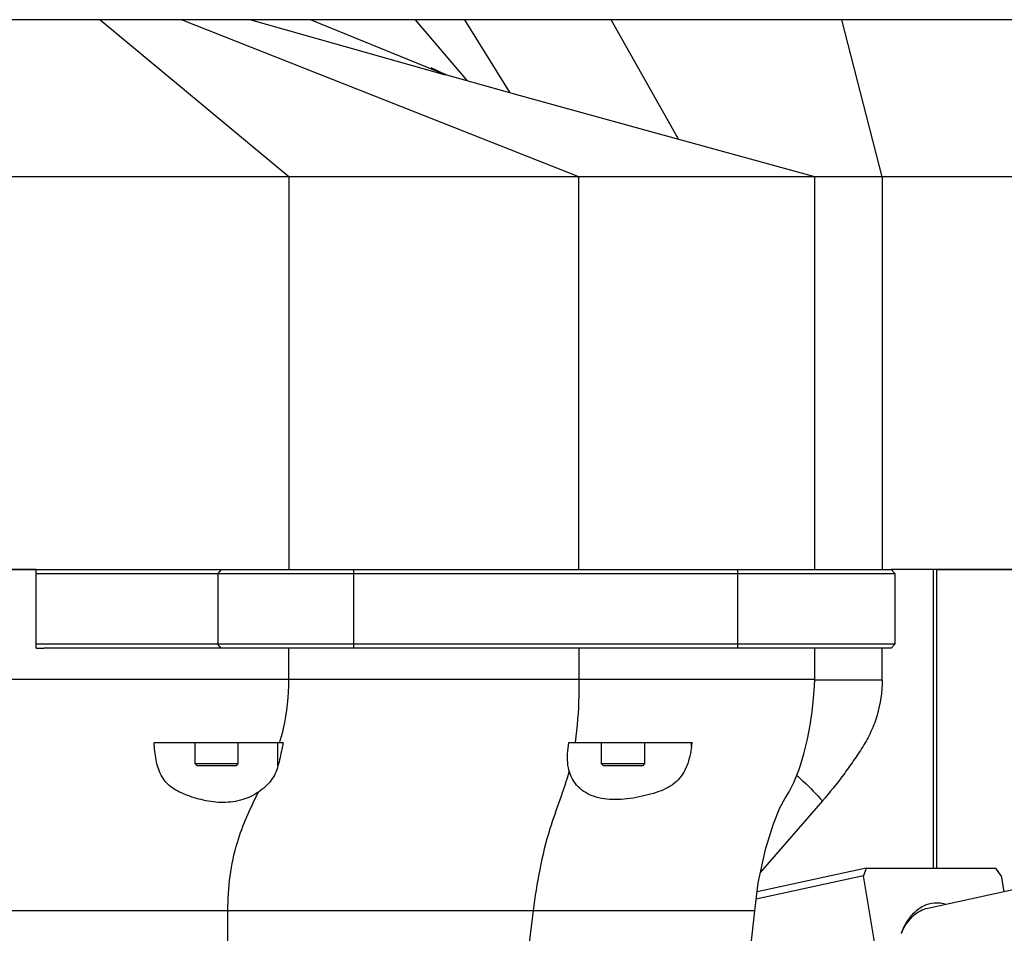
# Model space of a CAD drawing. Header units: millimetres. Extents: x 0 to 2550, y 0 to 1188.
# Tile 211 of 218: x 2077 to 2152, y 610 to 680. Entities that reach past the tile are written whole.
import ezdxf

# ---------------------------------------------------------------- set-up
doc = ezdxf.new("R2010")
doc.units = ezdxf.units.MM
doc.header["$LTSCALE"] = 46.255
doc.layers.get('0').update_dxf_attribs({"linetype": 'CONTINUOUS'})
for name, color, linetype in [('M2000103_PBL104', 7, 'CONTINUOUS'), ('M2000801_PBL105', 7, 'CONTINUOUS'), ('M2000901_PBL190', 7, 'CONTINUOUS'), ('M2000901_PBL208', 7, 'CONTINUOUS'), ('M2001001_PBL191', 7, 'CONTINUOUS'), ('M2200104_PBL212', 7, 'CONTINUOUS'), ('M2200301_PBL226', 7, 'CONTINUOUS'), ('P9140503_BOLT_PBL135', 7, 'CONTINUOUS'), ('P9140503_BOLT_PBL141', 7, 'CONTINUOUS')]:
    doc.layers.add(name, color=color, linetype=linetype)

# ---------------------------------------------------------------- blocks, each defined once
blk = doc.blocks.new('DD')
at = {"layer": 'M2000103_PBL104', "color": 7}
for p, q in [((2013.29, 1063.32), (2122.09, 1063.32)), ((2013.29, 1062.82), (2122.59, 1062.82)), ((2122.09, 1063.32), (2122.59, 1062.82)), ((2122.59, 1062.82), (2122.59, 1053.82)), ((2122.59, 1053.82), (2013.29, 1053.82)), ((2122.09, 1053.32), (2122.59, 1053.82)), ((2122.09, 1053.32), (2014.28, 1053.32))]:
    blk.add_line(p, q, dxfattribs=at)
at = {"layer": 'M2000103_PBL104', "color": 2}
for p, q in [((2036.86, 1063.32), (2036.42, 1062.82)), ((2036.42, 1062.82), (2036.42, 1053.82)), ((2053.75, 1053.32), (2053.75, 1063.32)), ((2102.59, 1053.32), (2102.59, 1063.32)), ((2036.86, 1053.32), (2036.42, 1053.82))]:
    blk.add_line(p, q, dxfattribs=at)
at = {"layer": 'M2000801_PBL105', "color": 7}
for p, q in [((2155.13, 1133.32), (1935.31, 1133.32)), ((2063.67, 1127.16), (2063.59, 1127.2)), ((2064.22, 1126.88), (2063.67, 1127.16)), ((2064.98, 1126.53), (2064.22, 1126.88)), ((2065.54, 1126.28), (2064.98, 1126.53)), ((2065.24, 1126.36), (2065.4, 1126.32)), ((2074.95, 1123.64), (2065.25, 1126.36)), ((2091.38, 1119.1), (2074.95, 1123.64)), ((2112.38, 1113.32), (2091.38, 1119.1)), ((2239.22, 1113.32), (1808.38, 1113.32)), ((2112.38, 1063.32), (2112.38, 1113.32)), ((2013.32, 1063.32), (1941.02, 1063.32)), ((2238.45, 1063.32), (2122.09, 1063.32))]:
    blk.add_line(p, q, dxfattribs=at)
at = {"layer": 'M2000801_PBL105', "color": 2}
for p, q in [((2045.46, 1113.32), (2021.42, 1133.32)), ((2082.38, 1113.32), (2031.82, 1133.32)), ((2040.64, 1133.32), (2065.24, 1126.36)), ((2065.4, 1126.32), (2048.2, 1133.32)), ((2061.52, 1133.32), (2068.14, 1125.55)), ((2067.81, 1133.32), (2073.6, 1124.02)), ((2095.05, 1118.09), (2086.48, 1133.32)), ((2120.96, 1113.32), (2115.83, 1133.32)), ((2045.46, 1113.32), (2045.46, 1063.32)), ((2082.38, 1063.32), (2082.38, 1113.32)), ((2120.96, 1113.32), (2120.96, 1063.32))]:
    blk.add_line(p, q, dxfattribs=at)
at = {"layer": 'M2000901_PBL190', "color": 7}
for p, q in [((1941.02, 1063.32), (2013.29, 1063.32)), ((2013.29, 1053.32), (2013.29, 1063.32)), ((2013.29, 1053.32), (2014.28, 1053.32)), ((2112.38, 1049.32), (2112.38, 1053.32)), ((2112.36, 1048.53), (2112.38, 1049.32)), ((2112.24, 1046.92), (2112.36, 1048.53)), ((2112.05, 1045.25), (2112.24, 1046.92)), ((2111.8, 1043.51), (2112.05, 1045.25)), ((2111.45, 1041.71), (2111.8, 1043.51)), ((2028.33, 1041.32), (2044.74, 1041.32)), ((2081.08, 1041.32), (2096.77, 1041.32)), ((2111, 1039.85), (2111.45, 1041.71)), ((2110.43, 1037.98), (2111, 1039.85)), ((2109.74, 1036.19), (2110.43, 1037.98)), ((2109.14, 1035.03), (2109.74, 1036.19)), ((2108.63, 1034.21), (2109.14, 1035.03)), ((2107.96, 1032.97), (2108.63, 1034.21)), ((2107.12, 1030.96), (2107.96, 1032.97)), ((2106.14, 1027.84), (2107.12, 1030.96)), ((2105.2, 1023.42), (2106.14, 1027.84)), ((2104.74, 1019.88), (2105.2, 1023.42)), ((2103.56, 1009.27), (2104.74, 1019.88))]:
    blk.add_line(p, q, dxfattribs=at)
at = {"layer": 'M2000901_PBL190', "color": 2}
for p, q in [((2045.46, 1049.32), (2045.46, 1053.32)), ((2082.38, 1053.32), (2082.38, 1049.32)), ((2112.38, 1049.32), (2002.16, 1049.32)), ((2044.08, 1038.31), (2044.08, 1041.32)), ((2096.72, 1040.84), (2096.72, 1041.32)), ((2104.74, 1019.88), (1941.02, 1019.88)), ((2037.71, 967.68), (2037.71, 1019.88)), ((2076.56, 1019.88), (2070.01, 967.68))]:
    blk.add_line(p, q, dxfattribs=at)
at = {"layer": 'M2000901_PBL190', "color": 7}
for centre, radius, start, end in [((2007.2, 1048.05), 38.14, 349.7152, 349.84), ((2056.19, 1046.08), 40.87, 352.6399, 353.3152)]:
    blk.add_arc(centre, radius, start, end, dxfattribs=at)
at = {"layer": 'M2000901_PBL190', "color": 2}
for points, knots in [([(2044.31, 1041.32), (2044.49, 1041.9), (2045.2, 1044.51), (2045.46, 1047.23), (2045.46, 1049.32)], [0, 0, 0, 0, 0.226178, 1, 1, 1, 1]), ([(2082.38, 1049.32), (2082.38, 1048.62), (2082.35, 1045.94), (2082.18, 1043.27), (2081.89, 1041.32)], [0, 0, 0, 0, 0.263606, 1, 1, 1, 1]), ([(2081.13, 1037.69), (2080.45, 1035.19), (2078.08, 1029.5), (2077, 1023.4), (2076.56, 1019.88)], [0, 0, 0, 0, 0.422541, 1, 1, 1, 1]), ([(2037.71, 1019.88), (2037.71, 1022.81), (2038.33, 1028.13), (2040.57, 1032.91), (2041.59, 1034.98)], [0, 0, 0, 0, 0.559196, 1, 1, 1, 1])]:
    blk.add_open_spline(points, degree=3, knots=knots, dxfattribs=at)
at = {"layer": 'M2000901_PBL190', "color": 7}
for points, knots in [([(2041.59, 1034.98), (2040.98, 1034.57), (2039.54, 1033.89), (2037.11, 1033.55), (2034.62, 1033.88), (2032.37, 1034.58), (2030.39, 1035.51), (2029.07, 1037.13), (2028.5, 1039.15), (2028.37, 1040.57), (2028.33, 1041.32)], [0, 0, 0, 0, 0.123324, 0.26106, 0.40372, 0.537972, 0.655157, 0.762013, 0.875268, 1, 1, 1, 1]), ([(2044.72, 1041.24), (2044.68, 1040.98), (2044.49, 1040), (2044.26, 1039.02), (2044.08, 1038.31)], [0, 0, 0, 0, 0.265228, 1, 1, 1, 1]), ([(2080.92, 1039.38), (2080.92, 1039.53), (2080.94, 1040.18), (2081.01, 1040.83), (2081.08, 1041.32)], [0, 0, 0, 0, 0.237192, 1, 1, 1, 1]), ([(2096.72, 1040.84), (2096.61, 1039.99), (2096.28, 1038.35), (2094.88, 1036.13), (2092.91, 1035.11), (2091.13, 1034.61), (2089.16, 1034.16), (2086.72, 1033.9), (2084.02, 1034.34), (2081.98, 1035.69), (2081.32, 1037.03), (2081.13, 1037.69)], [0, 0, 0, 0, 0.124784, 0.241273, 0.366406, 0.436619, 0.510411, 0.658756, 0.791263, 0.900577, 1, 1, 1, 1]), ([(2081.13, 1037.69), (2081.1, 1037.82), (2080.96, 1038.38), (2080.92, 1038.95), (2080.92, 1039.38)], [0, 0, 0, 0, 0.241206, 1, 1, 1, 1]), ([(2044.08, 1038.31), (2043.91, 1037.66), (2043.29, 1036.35), (2042.21, 1035.39), (2041.59, 1034.98)], [0, 0, 0, 0, 0.476312, 1, 1, 1, 1])]:
    blk.add_open_spline(points, degree=3, knots=knots, dxfattribs=at)
at = {"layer": 'M2000901_PBL208', "color": 7}
for q in [(2127.89, 1025.32), (2238.45, 1063.32)]:
    blk.add_line((2127.89, 1063.32), q, dxfattribs=at)
at = {"layer": 'M2001001_PBL191', "color": 7}
for q in [(2122.09, 1063.32), (2127.46, 1025.32)]:
    blk.add_line((2127.46, 1063.32), q, dxfattribs=at)
at = {"layer": 'M2001001_PBL191', "color": 2}
for p, q in [((2120.96, 1049.25), (2120.96, 1053.32)), ((2120.96, 1049.25), (2112.38, 1049.25)), ((2113.35, 1033.86), (2105.49, 1024.79))]:
    blk.add_line(p, q, dxfattribs=at)
for points, knots in [([(2120.96, 1049.25), (2120.95, 1047.74), (2120.63, 1045.48), (2119.6, 1042.67), (2118.52, 1040.75), (2117.3, 1038.95), (2115.63, 1036.61), (2114.29, 1034.94), (2113.35, 1033.86)], [0, 0, 0, 0, 0.257506, 0.384566, 0.509472, 0.633076, 0.756046, 1, 1, 1, 1]), ([(2110.11, 1037.11), (2110.4, 1036.85), (2111.53, 1035.82), (2112.6, 1034.72), (2113.35, 1033.86)], [0, 0, 0, 0, 0.255447, 1, 1, 1, 1])]:
    blk.add_open_spline(points, degree=3, knots=knots, dxfattribs=at)
at = {"layer": 'M2200104_PBL212', "color": 7}
for p, q in [((2118.94, 1025.32), (2105.05, 1022.28)), ((2118.94, 1025.32), (2118.6, 1024.34)), ((2118.94, 1025.32), (2135.44, 1025.32)), ((2136.1, 1024.34), (2135.44, 1025.32)), ((2118.6, 1024.34), (2104.93, 1021.34)), ((2124.75, 987.01), (2118.6, 1024.34)), ((2136.1, 1024.34), (2136.43, 1022.35))]:
    blk.add_line(p, q, dxfattribs=at)
for centre, radius, start, end in [((2131.93, 1013.07), 9.41, 153.5005, 155.2731), ((2133.46, 1012.95), 10.86, 156.6543, 158.0761)]:
    blk.add_arc(centre, radius, start, end, dxfattribs=at)
for points, knots in [([(2123.49, 1017.26), (2123.72, 1017.8), (2124.25, 1018.79), (2125.3, 1019.98), (2126.55, 1020.74), (2127.47, 1020.9), (2127.92, 1020.9)], [0, 0, 0, 0, 0.292876, 0.548881, 0.778581, 1, 1, 1, 1]), ([(2123.51, 1017.27), (2123.7, 1017.66), (2124.12, 1018.37), (2124.91, 1019.27), (2125.79, 1019.91), (2126.45, 1020.16), (2126.79, 1020.23)], [0, 0, 0, 0, 0.285329, 0.542418, 0.777352, 1, 1, 1, 1]), ([(2127.92, 1020.9), (2128.01, 1020.9), (2128.37, 1020.89), (2128.74, 1020.83), (2129, 1020.76)], [0, 0, 0, 0, 0.244096, 1, 1, 1, 1])]:
    blk.add_open_spline(points, degree=3, knots=knots, dxfattribs=at)
at = {"layer": 'M2200301_PBL226', "color": 7}
blk.add_line((2126.79, 1020.23), (2209.27, 1038.33), dxfattribs=at)
at = {"layer": 'P9140503_BOLT_PBL135', "color": 7}
for p, q in [((2033.53, 1038.57), (2033.53, 1041.32)), ((2039.03, 1038.57), (2039.03, 1041.32)), ((2033.53, 1038.57), (2033.78, 1038.32)), ((2039.03, 1038.57), (2033.53, 1038.57)), ((2038.78, 1038.32), (2033.78, 1038.32)), ((2039.03, 1038.57), (2038.78, 1038.32))]:
    blk.add_line(p, q, dxfattribs=at)
at = {"layer": 'P9140503_BOLT_PBL141', "color": 7}
for p, q in [((2085.27, 1038.57), (2085.27, 1041.32)), ((2090.77, 1038.57), (2090.77, 1041.32)), ((2085.27, 1038.57), (2085.52, 1038.32)), ((2090.77, 1038.57), (2085.27, 1038.57)), ((2090.52, 1038.32), (2085.52, 1038.32)), ((2090.77, 1038.57), (2090.52, 1038.32))]:
    blk.add_line(p, q, dxfattribs=at)

msp = doc.modelspace()

# ---------------------------------------------------------------- block references
at = {"xscale": 0.6, "yscale": 0.6, "zscale": 0.6}
msp.add_blockref('DD', (870, 0), dxfattribs=at)

doc.saveas('drawing.dxf')
